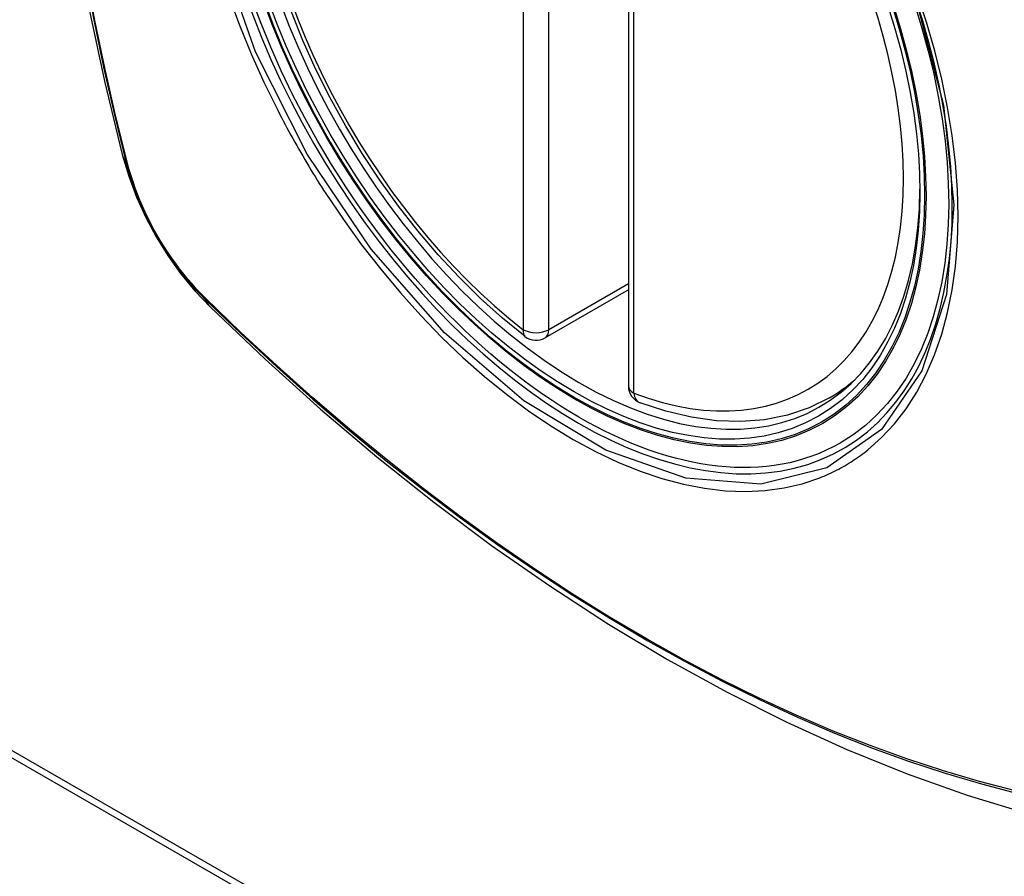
# Model space of a CAD drawing. Header units: inches. Extents: x 532.5 to 626.4, y 208.3 to 286.7.
# Tile 44 of 106: x 575.452 to 576.097, y 259.454 to 260.016. Entities that reach past the tile are written whole.
import ezdxf

# ---------------------------------------------------------------- set-up
doc = ezdxf.new("R2010")
doc.units = ezdxf.units.IN
doc.header["$MEASUREMENT"] = 0
doc.layers.add('Visible Edges(ANSI)', color=7, linetype='Continuous', lineweight=25)
doc.layers.add('Visible Tangent Edges(ANSI)', color=7, linetype='Continuous', lineweight=25)

msp = doc.modelspace()

# ---------------------------------------------------------------- linework, layer by layer
at = {"layer": 'Visible Edges(ANSI)'}
for p, q in [((575.8508, 260.26069), (575.8508, 259.7754)), ((575.8508, 259.83833), (575.79613, 259.80684)), ((574.93974, 259.82349), (577.06106, 258.6019)), ((574.94398, 259.82593), (577.0653, 258.60434)), ((575.98262, 259.76765), (575.99292, 259.77359))]:
    msp.add_line(p, q, dxfattribs=at)
at = {"layer": 'Visible Edges(ANSI)', "flags": 128}
for points in [[(575.52252, 260.63505), (575.50968, 260.59694), (575.49863, 260.5577), (575.48933, 260.51742), (575.48178, 260.47615), (575.47594, 260.43396), (575.47179, 260.39091), (575.46932, 260.34707), (575.4685, 260.30249), (575.46931, 260.25725), (575.47174, 260.2114), (575.47576, 260.165), (575.48136, 260.11812), (575.4885, 260.07083), (575.49718, 260.0232), (575.50737, 259.97528), (575.51905, 259.92716)], [(575.783, 259.80774), (575.76829, 259.81975), (575.75387, 259.83273), (575.73977, 259.84664), (575.72607, 259.86141), (575.71283, 259.87697), (575.7001, 259.89327), (575.68794, 259.91021), (575.67639, 259.92773), (575.66552, 259.94574), (575.65536, 259.96417), (575.64598, 259.98294), (575.6374, 260.00195), (575.62966, 260.02114)], [(575.51905, 259.92716), (575.52329, 259.91287), (575.52843, 259.89914), (575.53442, 259.88592), (575.54122, 259.8732), (575.54884, 259.86094), (575.55729, 259.84914), (575.56662, 259.83782), (575.57689, 259.827)], [(575.57689, 259.827), (575.61271, 259.79287), (575.64908, 259.76014), (575.68597, 259.72885), (575.72332, 259.69908), (575.7611, 259.67085), (575.79924, 259.64424), (575.83771, 259.61928), (575.87646, 259.59603), (575.91544, 259.57452), (575.95462, 259.55483), (575.99394, 259.53698), (576.03337, 259.52103), (576.07286, 259.50703), (576.11237, 259.49503), (576.15185, 259.48509), (576.19124, 259.47726)], [(575.98262, 259.76765), (575.96923, 259.76108), (575.95499, 259.75628), (575.94003, 259.75326), (575.92448, 259.75203), (575.90844, 259.75256), (575.89203, 259.75482), (575.87534, 259.75876), (575.85845, 259.76434)]]:
    msp.add_lwpolyline(points, dxfattribs=at)
at = {"layer": 'Visible Edges(ANSI)'}
for centre, start, end in [((575.79023, 259.81708), 232.21581, 299.93599), ((575.86261, 259.7754), 180, 249.36936)]:
    msp.add_arc(centre, 0.01181, start, end, dxfattribs=at)
msp.add_ellipse((575.81911, 260.03468), major_axis=(0.15718, -0.27294), ratio=0.578093, start_param=2.362013, end_param=7.062765, dxfattribs=at)
msp.add_ellipse((575.81563, 260.03267), major_axis=(-0.15963, 0.2772), ratio=0.578093, dxfattribs=at)
at = {"layer": 'Visible Tangent Edges(ANSI)'}
for p, q in [((575.78188, 260.29757), (575.78188, 259.81227)), ((575.79858, 259.81227), (575.79858, 260.29757)), ((575.85426, 259.77059), (575.85426, 260.25588)), ((575.52258, 259.92105), (575.52246, 259.92151)), ((575.8508, 259.84234), (575.79858, 259.81227)), ((575.57364, 259.83285), (575.57331, 259.83318))]:
    msp.add_line(p, q, dxfattribs=at)
at = {"layer": 'Visible Tangent Edges(ANSI)', "flags": 128}
for points in [[(576.03938, 260.02812), (576.0573, 259.9595), (576.06401, 259.89416), (576.05925, 259.83527), (576.04313, 259.78535), (576.01662, 259.7469), (575.98091, 259.72172), (575.93761, 259.71087), (575.88849, 259.7148), (575.83593, 259.73332), (575.78234, 259.76563), (575.7303, 259.81017), (575.68209, 259.86502), (575.64014, 259.92737), (575.60644, 259.99448), (575.58222, 260.06363)], [(575.49459, 260.04626), (575.50037, 260.01538), (575.50681, 259.98432), (575.51392, 259.9531), (575.52168, 259.92174)], [(575.52246, 259.92151), (575.51469, 259.95279), (575.50757, 259.98394), (575.50111, 260.01494), (575.49531, 260.04576)], [(575.58897, 260.03093), (575.59591, 260.012), (575.60357, 259.9932), (575.61191, 259.97456), (575.62093, 259.95614)], [(576.00766, 259.73343), (576.01673, 259.74147), (576.02512, 259.75047), (576.03281, 259.76041), (576.03977, 259.77132), (576.046, 259.78315), (576.05145, 259.79582), (576.05612, 259.80929), (576.05996, 259.82347), (576.06295, 259.83831), (576.06508, 259.85379), (576.06636, 259.86995), (576.06679, 259.88669), (576.06637, 259.90393), (576.06509, 259.92159), (576.06294, 259.93958), (576.05995, 259.95787), (576.05613, 259.97641), (576.05149, 259.99514), (576.04605, 260.01399), (576.03982, 260.03291)], [(575.62093, 259.95614), (575.62212, 259.9538), (575.62333, 259.95147), (575.62455, 259.94915), (575.62578, 259.94683), (575.62702, 259.94451), (575.62827, 259.9422), (575.62953, 259.93989), (575.6308, 259.93759), (575.63208, 259.9353), (575.63337, 259.933), (575.63467, 259.93072), (575.63598, 259.92844), (575.6373, 259.92616), (575.63863, 259.92389), (575.63997, 259.92163), (575.64132, 259.91937), (575.64268, 259.91712), (575.64405, 259.91487), (575.64542, 259.91263), (575.64681, 259.9104), (575.64821, 259.90817), (575.64961, 259.90595), (575.65103, 259.90374), (575.65246, 259.90153)], [(575.52168, 259.92174), (575.52277, 259.91769), (575.52397, 259.91363), (575.52528, 259.90956), (575.5267, 259.90548), (575.52823, 259.9014), (575.52986, 259.89734), (575.53159, 259.89329), (575.53341, 259.88926), (575.53533, 259.88526), (575.53735, 259.88128), (575.53945, 259.87735), (575.54164, 259.87346), (575.54392, 259.86961), (575.54627, 259.86582), (575.54871, 259.8621), (575.55121, 259.85843), (575.55379, 259.85484), (575.55643, 259.85132), (575.55914, 259.84788), (575.5619, 259.84452), (575.56472, 259.84126), (575.56759, 259.83809), (575.5705, 259.83502), (575.57346, 259.83205)], [(575.57331, 259.83318), (575.57041, 259.83611), (575.56756, 259.83913), (575.56476, 259.84225), (575.56201, 259.84546), (575.55931, 259.84875), (575.55666, 259.85213), (575.55408, 259.85558), (575.55157, 259.8591), (575.54912, 259.86268), (575.54674, 259.86633), (575.54444, 259.87003), (575.54222, 259.87379), (575.54007, 259.8776), (575.53802, 259.88144), (575.53604, 259.88533), (575.53416, 259.88924), (575.53237, 259.89318), (575.53067, 259.89714), (575.52907, 259.90112), (575.52756, 259.90511), (575.52616, 259.9091), (575.52486, 259.91309), (575.52367, 259.91708), (575.52258, 259.92105)], [(575.65246, 259.90153), (575.66394, 259.88448), (575.67594, 259.86789), (575.68843, 259.85184), (575.70136, 259.83637), (575.71467, 259.82155), (575.72832, 259.80744), (575.74226, 259.7941), (575.75643, 259.78157), (575.77079, 259.7699), (575.78529, 259.7591), (575.7999, 259.74922), (575.81457, 259.74028), (575.82926, 259.73232), (575.84388, 259.72539), (575.85838, 259.71951), (575.87273, 259.71469), (575.88686, 259.71093), (575.90074, 259.70825), (575.91433, 259.70666), (575.92758, 259.70617), (575.94043, 259.70679), (575.95282, 259.7085), (575.96473, 259.71128), (575.97613, 259.71514)], [(575.57346, 259.83205), (575.59674, 259.80967), (575.62027, 259.78788), (575.64403, 259.76672), (575.66799, 259.74621), (575.69212, 259.72637), (575.7164, 259.70724), (575.74079, 259.68883), (575.76528, 259.67116), (575.78982, 259.65426), (575.81438, 259.63815), (575.83894, 259.62284), (575.86349, 259.60832), (575.88804, 259.5946), (575.91258, 259.58167), (575.9371, 259.56955), (575.96156, 259.55826), (575.98593, 259.54779), (576.01019, 259.53818), (576.03434, 259.52941), (576.05835, 259.5215), (576.08222, 259.51444), (576.1059, 259.50825)], [(576.10454, 259.50991), (576.08095, 259.51602), (576.05719, 259.523), (576.03327, 259.53084), (576.00922, 259.53954), (575.98504, 259.54909), (575.96075, 259.55949), (575.93636, 259.57073), (575.91192, 259.58279), (575.88744, 259.59567), (575.86296, 259.60936), (575.83846, 259.62384), (575.81396, 259.63913), (575.78946, 259.65522), (575.76497, 259.6721), (575.74055, 259.68975), (575.71621, 259.70815), (575.69199, 259.72727), (575.66791, 259.74709), (575.64401, 259.76758), (575.62032, 259.78873), (575.59686, 259.81049), (575.57364, 259.83285)], [(575.97613, 259.71514), (575.97755, 259.71571), (575.97896, 259.71629), (575.98036, 259.71689), (575.98175, 259.71751), (575.98313, 259.71815), (575.9845, 259.7188), (575.98587, 259.71947), (575.98722, 259.72016), (575.98857, 259.72087), (575.98991, 259.72159), (575.99124, 259.72233), (575.99256, 259.72308), (575.99387, 259.72385), (575.99517, 259.72464), (575.99646, 259.72544), (575.99774, 259.72627), (575.99902, 259.7271), (576.00028, 259.72796), (576.00153, 259.72883), (576.00278, 259.72972), (576.00401, 259.73062), (576.00524, 259.73154), (576.00645, 259.73248), (576.00766, 259.73343)]]:
    msp.add_lwpolyline(points, dxfattribs=at)
at = {"layer": 'Visible Tangent Edges(ANSI)'}
for centre, major_axis, ratio, start_param, end_param in [((575.81812, 260.03411), (-0.17285, 0.30015), 0.578093, 5.049711, 10.658253), ((575.81807, 260.03408), (-0.1503, 0.261), 0.578093, 5.670484, 8.47055), ((575.81807, 260.03408), (0.1503, -0.261), 0.578093, 5.670484, 8.47055), ((575.63343, 259.95661), (-0.11438, -0.02945), 0.352863, 0, 0.142152), ((575.53099, 259.92465), (-0.00953, -0.00245), 0.357658, 0.142431, 0.406138), ((575.58063, 259.83866), (-0.00688, -0.00704), 0.360494, 5.876137, 6.139844), ((575.65956, 259.91135), (-0.08267, -0.08436), 0.355706, 6.140128, 6.283185), ((575.79023, 259.81708), (-0.00724, -0.00933), 0.471826, 5.568124, 6.283185), ((575.79023, 259.81708), (0.01181, 0), 0.575862, 3.926991, 5.497787), ((575.79023, 259.81708), (0.00589, -0.01024), 0.578093, 0, 0.787332), ((575.86261, 259.7754), (-0.01181, 0), 0.575862, 0, 0.785398), ((575.82642, 260.03889), (0.15619, -0.27123), 0.578093, 0, 0.112305), ((575.86261, 259.7754), (-0.00416, -0.01105), 0.667544, 5.394234, 6.283185)]:
    msp.add_ellipse(centre, major_axis=major_axis, ratio=ratio, start_param=start_param, end_param=end_param, dxfattribs=at)
for centre, major_axis in [((575.81871, 260.03445), (0.17078, -0.29656)), ((575.81574, 260.03273), (-0.16238, 0.28198)), ((575.81563, 260.03267), (0.16178, -0.28094))]:
    msp.add_ellipse(centre, major_axis=major_axis, ratio=0.578093, dxfattribs=at)

doc.saveas('drawing.dxf')
